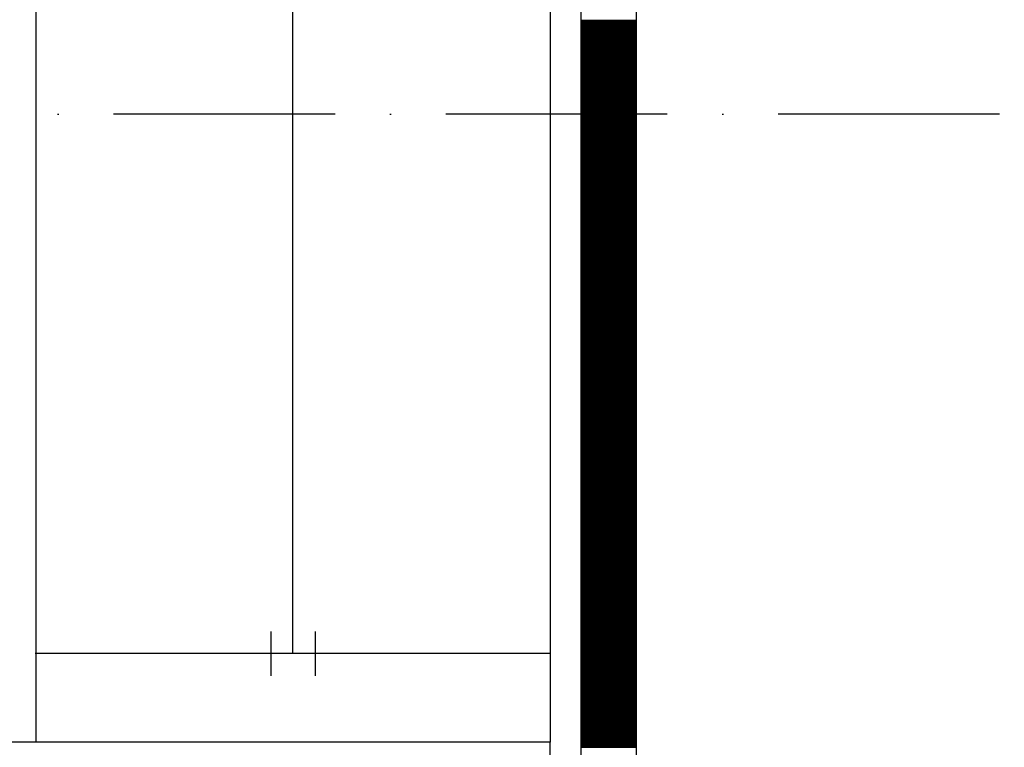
# Model space of a CAD drawing. Extents: x -36528 to 124080, y 290752 to 374852.
# Tile 17 of 66: x 54374 to 57041, y 305958 to 307928. Entities that reach past the tile are written whole.
import ezdxf

# ---------------------------------------------------------------- set-up
doc = ezdxf.new("R2010")
doc.units = 0
doc.header["$LTSCALE"] = 100
doc.linetypes.add('DASHDOT', pattern=[9, 6, -1.5, 0, -1.5])
for name, color, linetype in [('AL$7----_STRAMIEN', 1, 'DASHDOT'), ('AL24----_TRAPPEN', 7, 'CONTINUOUS'), ('AL28----_KONSTRUKTIE', 3, 'CONTINUOUS'), ('AL32----_BINNENKOZ', 7, 'CONTINUOUS'), ('ALXA1---_RASTER50', 12, 'CONTINUOUS'), ('ALXAB---_PREFABBETON', 1, 'CONTINUOUS')]:
    doc.layers.add(name, color=color, linetype=linetype)

msp = doc.modelspace()

# ---------------------------------------------------------------- linework, layer by layer
at = {"layer": 'AL$7----_STRAMIEN', "color": 1}
msp.add_lwpolyline([(62429.048, 307671.726), (14844.348, 307671.726), (-6306.538, 307671.726)], dxfattribs=at)
at = {"layer": 'AL24----_TRAPPEN', "color": 8}
for p, q in [((54418.723, 305971.726), (54418.723, 308611.726)), ((55810.848, 308611.726), (55810.848, 305971.726)), ((55113.411, 306211.726), (55113.411, 308371.726)), ((55810.848, 306211.726), (54415.973, 306211.726)), ((55810.848, 305971.726), (52823.848, 305971.726)), ((55810.848, 305971.726), (54415.973, 305971.726)), ((55810.848, 305971.726), (54418.723, 305971.726)), ((55810.848, 304321.726), (55810.848, 305971.726))]:
    msp.add_line(p, q, dxfattribs=at)
at = {"layer": 'AL28----_KONSTRUKTIE', "color": 8}
for p, q in [((55894.434, 308997.726), (55894.246, 304161.726)), ((56044.434, 304161.726), (56044.434, 308997.726))]:
    msp.add_line(p, q, dxfattribs=at)
at = {"layer": 'AL32----_BINNENKOZ', "color": 8}
for p, q in [((55054.911, 306151.726), (55054.911, 306271.726)), ((55174.911, 306151.726), (55174.911, 306271.726))]:
    msp.add_line(p, q, dxfattribs=at)
at = {"layer": 'ALXA1---_RASTER50', "color": 8}
for p, q in [((55894.392, 307926.882), (56044.434, 307926.882)), ((55894.392, 307924.882), (56044.434, 307924.882)), ((55894.392, 307922.882), (56044.434, 307922.882)), ((55894.392, 307920.882), (56044.434, 307920.882)), ((55894.391, 307910.882), (56044.434, 307910.882)), ((55894.391, 307908.882), (56044.434, 307908.882)), ((55894.391, 307906.882), (56044.434, 307906.882)), ((55894.391, 307904.882), (56044.434, 307904.882)), ((55894.391, 307902.882), (56044.434, 307902.882)), ((55894.391, 307900.882), (56044.434, 307900.882)), ((55894.391, 307898.882), (56044.434, 307898.882)), ((55894.391, 307896.882), (56044.434, 307896.882)), ((55894.391, 307894.882), (56044.434, 307894.882)), ((55894.391, 307892.882), (56044.434, 307892.882)), ((55894.392, 307918.882), (56044.434, 307918.882)), ((55894.392, 307916.882), (56044.434, 307916.882)), ((55894.392, 307914.882), (56044.434, 307914.882)), ((55894.392, 307912.882), (56044.434, 307912.882)), ((55894.39, 307884.882), (56044.434, 307884.882)), ((55894.39, 307882.882), (56044.434, 307882.882)), ((55894.39, 307880.882), (56044.434, 307880.882)), ((55894.39, 307878.882), (56044.434, 307878.882)), ((55894.39, 307876.882), (56044.434, 307876.882)), ((55894.39, 307874.882), (56044.434, 307874.882)), ((55894.39, 307872.882), (56044.434, 307872.882)), ((55894.39, 307870.882), (56044.434, 307870.882)), ((55894.39, 307868.882), (56044.434, 307868.882)), ((55894.39, 307866.882), (56044.434, 307866.882)), ((55894.391, 307890.882), (56044.434, 307890.882)), ((55894.391, 307888.882), (56044.434, 307888.882)), ((55894.391, 307886.882), (56044.434, 307886.882)), ((55894.389, 307858.882), (56044.434, 307858.882)), ((55894.389, 307856.882), (56044.434, 307856.882)), ((55894.389, 307854.882), (56044.434, 307854.882)), ((55894.389, 307852.882), (56044.434, 307852.882)), ((55894.389, 307850.882), (56044.434, 307850.882)), ((55894.389, 307848.882), (56044.434, 307848.882)), ((55894.389, 307846.882), (56044.434, 307846.882)), ((55894.389, 307844.882), (56044.434, 307844.882)), ((55894.389, 307842.882), (56044.434, 307842.882)), ((55894.389, 307840.882), (56044.434, 307840.882)), ((55894.39, 307864.882), (56044.434, 307864.882)), ((55894.39, 307862.882), (56044.434, 307862.882)), ((55894.39, 307860.882), (56044.434, 307860.882)), ((55894.388, 307832.882), (56044.434, 307832.882)), ((55894.388, 307830.882), (56044.434, 307830.882)), ((55894.388, 307828.882), (56044.434, 307828.882)), ((55894.388, 307826.882), (56044.434, 307826.882)), ((55894.388, 307824.882), (56044.434, 307824.882)), ((55894.388, 307822.882), (56044.434, 307822.882)), ((55894.388, 307820.882), (56044.434, 307820.882)), ((55894.388, 307818.882), (56044.434, 307818.882)), ((55894.388, 307816.882), (56044.434, 307816.882)), ((55894.388, 307814.882), (56044.434, 307814.882)), ((55894.388, 307812.882), (56044.434, 307812.882)), ((55894.389, 307838.882), (56044.434, 307838.882)), ((55894.389, 307836.882), (56044.434, 307836.882)), ((55894.389, 307834.882), (56044.434, 307834.882)), ((55894.387, 307806.882), (56044.434, 307806.882)), ((55894.387, 307804.882), (56044.434, 307804.882)), ((55894.387, 307802.882), (56044.434, 307802.882)), ((55894.387, 307800.882), (56044.434, 307800.882)), ((55894.387, 307798.882), (56044.434, 307798.882)), ((55894.387, 307796.882), (56044.434, 307796.882)), ((55894.387, 307794.882), (56044.434, 307794.882)), ((55894.387, 307792.882), (56044.434, 307792.882)), ((55894.387, 307790.882), (56044.434, 307790.882)), ((55894.387, 307788.882), (56044.434, 307788.882)), ((55894.387, 307786.882), (56044.434, 307786.882)), ((55894.388, 307810.882), (56044.434, 307810.882)), ((55894.388, 307808.882), (56044.434, 307808.882)), ((55894.386, 307782.882), (56044.434, 307782.882)), ((55894.386, 307780.882), (56044.434, 307780.882)), ((55894.386, 307778.882), (56044.434, 307778.882)), ((55894.386, 307776.882), (56044.434, 307776.882)), ((55894.386, 307774.882), (56044.434, 307774.882)), ((55894.386, 307772.882), (56044.434, 307772.882)), ((55894.386, 307770.882), (56044.434, 307770.882)), ((55894.386, 307768.882), (56044.434, 307768.882)), ((55894.386, 307766.882), (56044.434, 307766.882)), ((55894.386, 307764.882), (56044.434, 307764.882)), ((55894.386, 307762.882), (56044.434, 307762.882)), ((55894.386, 307760.882), (56044.434, 307760.882)), ((55894.387, 307784.882), (56044.434, 307784.882)), ((55894.385, 307756.882), (56044.434, 307756.882)), ((55894.385, 307754.882), (56044.434, 307754.882)), ((55894.385, 307752.882), (56044.434, 307752.882)), ((55894.385, 307750.882), (56044.434, 307750.882)), ((55894.385, 307748.882), (56044.434, 307748.882)), ((55894.385, 307746.882), (56044.434, 307746.882)), ((55894.385, 307744.882), (56044.434, 307744.882)), ((55894.385, 307742.882), (56044.434, 307742.882)), ((55894.385, 307740.882), (56044.434, 307740.882)), ((55894.385, 307738.882), (56044.434, 307738.882)), ((55894.385, 307736.882), (56044.434, 307736.882)), ((55894.385, 307734.882), (56044.434, 307734.882)), ((55894.385, 307732.882), (56044.434, 307732.882)), ((55894.386, 307758.882), (56044.434, 307758.882)), ((55894.384, 307730.882), (56044.434, 307730.882)), ((55894.384, 307728.882), (56044.434, 307728.882)), ((55894.384, 307726.882), (56044.434, 307726.882)), ((55894.384, 307724.882), (56044.434, 307724.882)), ((55894.384, 307722.882), (56044.434, 307722.882)), ((55894.384, 307720.882), (56044.434, 307720.882)), ((55894.384, 307718.882), (56044.434, 307718.882)), ((55894.384, 307716.882), (56044.434, 307716.882)), ((55894.384, 307714.882), (56044.434, 307714.882)), ((55894.384, 307712.882), (56044.434, 307712.882)), ((55894.384, 307710.882), (56044.434, 307710.882)), ((55894.384, 307708.882), (56044.434, 307708.882)), ((55894.384, 307706.882), (56044.434, 307706.882)), ((55894.383, 307704.882), (56044.434, 307704.882)), ((55894.383, 307702.882), (56044.434, 307702.882)), ((55894.383, 307700.882), (56044.434, 307700.882)), ((55894.383, 307698.882), (56044.434, 307698.882)), ((55894.383, 307696.882), (56044.434, 307696.882)), ((55894.383, 307694.882), (56044.434, 307694.882)), ((55894.383, 307692.882), (56044.434, 307692.882)), ((55894.383, 307690.882), (56044.434, 307690.882)), ((55894.383, 307688.882), (56044.434, 307688.882)), ((55894.383, 307686.882), (56044.434, 307686.882)), ((55894.383, 307684.882), (56044.434, 307684.882)), ((55894.383, 307682.882), (56044.434, 307682.882)), ((55894.383, 307680.882), (56044.434, 307680.882)), ((55894.381, 307652.882), (56044.434, 307652.882)), ((55894.382, 307678.882), (56044.434, 307678.882)), ((55894.382, 307676.882), (56044.434, 307676.882)), ((55894.382, 307674.882), (56044.434, 307674.882)), ((55894.382, 307672.882), (56044.434, 307672.882)), ((55894.382, 307670.882), (56044.434, 307670.882)), ((55894.382, 307668.882), (56044.434, 307668.882)), ((55894.382, 307666.882), (56044.434, 307666.882)), ((55894.382, 307664.882), (56044.434, 307664.882)), ((55894.382, 307662.882), (56044.434, 307662.882)), ((55894.382, 307660.882), (56044.434, 307660.882)), ((55894.382, 307658.882), (56044.434, 307658.882)), ((55894.382, 307656.882), (56044.434, 307656.882)), ((55894.382, 307654.882), (56044.434, 307654.882)), ((55894.38, 307626.882), (56044.434, 307626.882)), ((55894.381, 307650.882), (56044.434, 307650.882)), ((55894.381, 307648.882), (56044.434, 307648.882)), ((55894.381, 307646.882), (56044.434, 307646.882)), ((55894.381, 307644.882), (56044.434, 307644.882)), ((55894.381, 307642.882), (56044.434, 307642.882)), ((55894.381, 307640.882), (56044.434, 307640.882)), ((55894.381, 307638.882), (56044.434, 307638.882)), ((55894.381, 307636.882), (56044.434, 307636.882)), ((55894.381, 307634.882), (56044.434, 307634.882)), ((55894.381, 307632.882), (56044.434, 307632.882)), ((55894.381, 307630.882), (56044.434, 307630.882)), ((55894.381, 307628.882), (56044.434, 307628.882)), ((55894.379, 307600.882), (56044.434, 307600.882)), ((55894.38, 307624.882), (56044.434, 307624.882)), ((55894.38, 307622.882), (56044.434, 307622.882)), ((55894.38, 307620.882), (56044.434, 307620.882)), ((55894.38, 307618.882), (56044.434, 307618.882)), ((55894.38, 307616.882), (56044.434, 307616.882)), ((55894.38, 307614.882), (56044.434, 307614.882)), ((55894.38, 307612.882), (56044.434, 307612.882)), ((55894.38, 307610.882), (56044.434, 307610.882)), ((55894.38, 307608.882), (56044.434, 307608.882)), ((55894.38, 307606.882), (56044.434, 307606.882)), ((55894.38, 307604.882), (56044.434, 307604.882)), ((55894.38, 307602.882), (56044.434, 307602.882)), ((55894.378, 307574.882), (56044.434, 307574.882)), ((55894.378, 307572.882), (56044.434, 307572.882)), ((55894.379, 307598.882), (56044.434, 307598.882)), ((55894.379, 307596.882), (56044.434, 307596.882)), ((55894.379, 307594.882), (56044.434, 307594.882)), ((55894.379, 307592.882), (56044.434, 307592.882)), ((55894.379, 307590.882), (56044.434, 307590.882)), ((55894.379, 307588.882), (56044.434, 307588.882)), ((55894.379, 307586.882), (56044.434, 307586.882)), ((55894.379, 307584.882), (56044.434, 307584.882)), ((55894.379, 307582.882), (56044.434, 307582.882)), ((55894.379, 307580.882), (56044.434, 307580.882)), ((55894.379, 307578.882), (56044.434, 307578.882)), ((55894.379, 307576.882), (56044.434, 307576.882)), ((55894.377, 307548.882), (56044.434, 307548.882)), ((55894.377, 307546.882), (56044.434, 307546.882)), ((55894.378, 307570.882), (56044.434, 307570.882)), ((55894.378, 307568.882), (56044.434, 307568.882)), ((55894.378, 307566.882), (56044.434, 307566.882)), ((55894.378, 307564.882), (56044.434, 307564.882)), ((55894.378, 307562.882), (56044.434, 307562.882)), ((55894.378, 307560.882), (56044.434, 307560.882)), ((55894.378, 307558.882), (56044.434, 307558.882)), ((55894.378, 307556.882), (56044.434, 307556.882)), ((55894.378, 307554.882), (56044.434, 307554.882)), ((55894.378, 307552.882), (56044.434, 307552.882)), ((55894.378, 307550.882), (56044.434, 307550.882)), ((55894.376, 307524.882), (56044.434, 307524.882)), ((55894.376, 307522.882), (56044.434, 307522.882)), ((55894.376, 307520.882), (56044.434, 307520.882)), ((55894.377, 307544.882), (56044.434, 307544.882)), ((55894.377, 307542.882), (56044.434, 307542.882)), ((55894.377, 307540.882), (56044.434, 307540.882)), ((55894.377, 307538.882), (56044.434, 307538.882)), ((55894.377, 307536.882), (56044.434, 307536.882)), ((55894.377, 307534.882), (56044.434, 307534.882)), ((55894.377, 307532.882), (56044.434, 307532.882)), ((55894.377, 307530.882), (56044.434, 307530.882)), ((55894.377, 307528.882), (56044.434, 307528.882)), ((55894.377, 307526.882), (56044.434, 307526.882)), ((55894.375, 307498.882), (56044.434, 307498.882)), ((55894.375, 307496.882), (56044.434, 307496.882)), ((55894.375, 307494.882), (56044.434, 307494.882)), ((55894.375, 307492.882), (56044.434, 307492.882)), ((55894.376, 307518.882), (56044.434, 307518.882)), ((55894.376, 307516.882), (56044.434, 307516.882)), ((55894.376, 307514.882), (56044.434, 307514.882)), ((55894.376, 307512.882), (56044.434, 307512.882)), ((55894.376, 307510.882), (56044.434, 307510.882)), ((55894.376, 307508.882), (56044.434, 307508.882)), ((55894.376, 307506.882), (56044.434, 307506.882)), ((55894.376, 307504.882), (56044.434, 307504.882)), ((55894.376, 307502.882), (56044.434, 307502.882)), ((55894.376, 307500.882), (56044.434, 307500.882)), ((55894.374, 307472.882), (56044.434, 307472.882)), ((55894.374, 307470.882), (56044.434, 307470.882)), ((55894.374, 307468.882), (56044.434, 307468.882)), ((55894.374, 307466.882), (56044.434, 307466.882)), ((55894.375, 307490.882), (56044.434, 307490.882)), ((55894.375, 307488.882), (56044.434, 307488.882)), ((55894.375, 307486.882), (56044.434, 307486.882)), ((55894.375, 307484.882), (56044.434, 307484.882)), ((55894.375, 307482.882), (56044.434, 307482.882)), ((55894.375, 307480.882), (56044.434, 307480.882)), ((55894.375, 307478.882), (56044.434, 307478.882)), ((55894.375, 307476.882), (56044.434, 307476.882)), ((55894.375, 307474.882), (56044.434, 307474.882)), ((55894.373, 307446.882), (56044.434, 307446.882)), ((55894.373, 307444.882), (56044.434, 307444.882)), ((55894.373, 307442.882), (56044.434, 307442.882)), ((55894.373, 307440.882), (56044.434, 307440.882)), ((55894.374, 307464.882), (56044.434, 307464.882)), ((55894.374, 307462.882), (56044.434, 307462.882)), ((55894.374, 307460.882), (56044.434, 307460.882)), ((55894.374, 307458.882), (56044.434, 307458.882)), ((55894.374, 307456.882), (56044.434, 307456.882)), ((55894.374, 307454.882), (56044.434, 307454.882)), ((55894.374, 307452.882), (56044.434, 307452.882)), ((55894.374, 307450.882), (56044.434, 307450.882)), ((55894.374, 307448.882), (56044.434, 307448.882)), ((55894.372, 307420.882), (56044.434, 307420.882)), ((55894.372, 307418.882), (56044.434, 307418.882)), ((55894.372, 307416.882), (56044.434, 307416.882)), ((55894.372, 307414.882), (56044.434, 307414.882)), ((55894.372, 307412.882), (56044.434, 307412.882)), ((55894.373, 307438.882), (56044.434, 307438.882)), ((55894.373, 307436.882), (56044.434, 307436.882)), ((55894.373, 307434.882), (56044.434, 307434.882)), ((55894.373, 307432.882), (56044.434, 307432.882)), ((55894.373, 307430.882), (56044.434, 307430.882)), ((55894.373, 307428.882), (56044.434, 307428.882)), ((55894.373, 307426.882), (56044.434, 307426.882)), ((55894.373, 307424.882), (56044.434, 307424.882)), ((55894.373, 307422.882), (56044.434, 307422.882)), ((55894.371, 307394.882), (56044.434, 307394.882)), ((55894.371, 307392.882), (56044.434, 307392.882)), ((55894.371, 307390.882), (56044.434, 307390.882)), ((55894.371, 307388.882), (56044.434, 307388.882)), ((55894.371, 307386.882), (56044.434, 307386.882)), ((55894.372, 307410.882), (56044.434, 307410.882)), ((55894.372, 307408.882), (56044.434, 307408.882)), ((55894.372, 307406.882), (56044.434, 307406.882)), ((55894.372, 307404.882), (56044.434, 307404.882)), ((55894.372, 307402.882), (56044.434, 307402.882)), ((55894.372, 307400.882), (56044.434, 307400.882)), ((55894.372, 307398.882), (56044.434, 307398.882)), ((55894.372, 307396.882), (56044.434, 307396.882)), ((55894.37, 307368.882), (56044.434, 307368.882)), ((55894.37, 307366.882), (56044.434, 307366.882)), ((55894.37, 307364.882), (56044.434, 307364.882)), ((55894.37, 307362.882), (56044.434, 307362.882)), ((55894.37, 307360.882), (56044.434, 307360.882)), ((55894.371, 307384.882), (56044.434, 307384.882)), ((55894.371, 307382.882), (56044.434, 307382.882)), ((55894.371, 307380.882), (56044.434, 307380.882)), ((55894.371, 307378.882), (56044.434, 307378.882)), ((55894.371, 307376.882), (56044.434, 307376.882)), ((55894.371, 307374.882), (56044.434, 307374.882)), ((55894.371, 307372.882), (56044.434, 307372.882)), ((55894.371, 307370.882), (56044.434, 307370.882)), ((55894.369, 307342.882), (56044.434, 307342.882)), ((55894.369, 307340.882), (56044.434, 307340.882)), ((55894.369, 307338.882), (56044.434, 307338.882)), ((55894.369, 307336.882), (56044.434, 307336.882)), ((55894.369, 307334.882), (56044.434, 307334.882)), ((55894.369, 307332.882), (56044.434, 307332.882)), ((55894.37, 307358.882), (56044.434, 307358.882)), ((55894.37, 307356.882), (56044.434, 307356.882)), ((55894.37, 307354.882), (56044.434, 307354.882)), ((55894.37, 307352.882), (56044.434, 307352.882)), ((55894.37, 307350.882), (56044.434, 307350.882)), ((55894.37, 307348.882), (56044.434, 307348.882)), ((55894.37, 307346.882), (56044.434, 307346.882)), ((55894.37, 307344.882), (56044.434, 307344.882)), ((55894.368, 307316.882), (56044.434, 307316.882)), ((55894.368, 307314.882), (56044.434, 307314.882)), ((55894.368, 307312.882), (56044.434, 307312.882)), ((55894.368, 307310.882), (56044.434, 307310.882)), ((55894.368, 307308.882), (56044.434, 307308.882)), ((55894.368, 307306.882), (56044.434, 307306.882)), ((55894.369, 307330.882), (56044.434, 307330.882)), ((55894.369, 307328.882), (56044.434, 307328.882)), ((55894.369, 307326.882), (56044.434, 307326.882)), ((55894.369, 307324.882), (56044.434, 307324.882)), ((55894.369, 307322.882), (56044.434, 307322.882)), ((55894.369, 307320.882), (56044.434, 307320.882)), ((55894.369, 307318.882), (56044.434, 307318.882)), ((55894.367, 307292.882), (56044.434, 307292.882)), ((55894.367, 307290.882), (56044.434, 307290.882)), ((55894.367, 307288.882), (56044.434, 307288.882)), ((55894.367, 307286.882), (56044.434, 307286.882)), ((55894.367, 307284.882), (56044.434, 307284.882)), ((55894.367, 307282.882), (56044.434, 307282.882)), ((55894.367, 307280.882), (56044.434, 307280.882)), ((55894.368, 307304.882), (56044.434, 307304.882)), ((55894.368, 307302.882), (56044.434, 307302.882)), ((55894.368, 307300.882), (56044.434, 307300.882)), ((55894.368, 307298.882), (56044.434, 307298.882)), ((55894.368, 307296.882), (56044.434, 307296.882)), ((55894.368, 307294.882), (56044.434, 307294.882)), ((55894.366, 307266.882), (56044.434, 307266.882)), ((55894.366, 307264.882), (56044.434, 307264.882)), ((55894.366, 307262.882), (56044.434, 307262.882)), ((55894.366, 307260.882), (56044.434, 307260.882)), ((55894.366, 307258.882), (56044.434, 307258.882)), ((55894.366, 307256.882), (56044.434, 307256.882)), ((55894.366, 307254.882), (56044.434, 307254.882)), ((55894.366, 307252.882), (56044.434, 307252.882)), ((55894.367, 307278.882), (56044.434, 307278.882)), ((55894.367, 307276.882), (56044.434, 307276.882)), ((55894.367, 307274.882), (56044.434, 307274.882)), ((55894.367, 307272.882), (56044.434, 307272.882)), ((55894.367, 307270.882), (56044.434, 307270.882)), ((55894.367, 307268.882), (56044.434, 307268.882)), ((55894.365, 307240.882), (56044.434, 307240.882)), ((55894.365, 307238.882), (56044.434, 307238.882)), ((55894.365, 307236.882), (56044.434, 307236.882)), ((55894.365, 307234.882), (56044.434, 307234.882)), ((55894.365, 307232.882), (56044.434, 307232.882)), ((55894.365, 307230.882), (56044.434, 307230.882)), ((55894.365, 307228.882), (56044.434, 307228.882)), ((55894.365, 307226.882), (56044.434, 307226.882)), ((55894.366, 307250.882), (56044.434, 307250.882)), ((55894.366, 307248.882), (56044.434, 307248.882)), ((55894.366, 307246.882), (56044.434, 307246.882)), ((55894.366, 307244.882), (56044.434, 307244.882)), ((55894.366, 307242.882), (56044.434, 307242.882)), ((55894.364, 307214.882), (56044.434, 307214.882)), ((55894.364, 307212.882), (56044.434, 307212.882)), ((55894.364, 307210.882), (56044.434, 307210.882)), ((55894.364, 307208.882), (56044.434, 307208.882)), ((55894.364, 307206.882), (56044.434, 307206.882)), ((55894.364, 307204.882), (56044.434, 307204.882)), ((55894.364, 307202.882), (56044.434, 307202.882)), ((55894.364, 307200.882), (56044.434, 307200.882)), ((55894.365, 307224.882), (56044.434, 307224.882)), ((55894.365, 307222.882), (56044.434, 307222.882)), ((55894.365, 307220.882), (56044.434, 307220.882)), ((55894.365, 307218.882), (56044.434, 307218.882)), ((55894.365, 307216.882), (56044.434, 307216.882)), ((55894.363, 307188.882), (56044.434, 307188.882)), ((55894.363, 307186.882), (56044.434, 307186.882)), ((55894.363, 307184.882), (56044.434, 307184.882)), ((55894.363, 307182.882), (56044.434, 307182.882)), ((55894.363, 307180.882), (56044.434, 307180.882)), ((55894.363, 307178.882), (56044.434, 307178.882)), ((55894.363, 307176.882), (56044.434, 307176.882)), ((55894.363, 307174.882), (56044.434, 307174.882)), ((55894.363, 307172.882), (56044.434, 307172.882)), ((55894.364, 307198.882), (56044.434, 307198.882)), ((55894.364, 307196.882), (56044.434, 307196.882)), ((55894.364, 307194.882), (56044.434, 307194.882)), ((55894.364, 307192.882), (56044.434, 307192.882)), ((55894.364, 307190.882), (56044.434, 307190.882)), ((55894.362, 307162.882), (56044.434, 307162.882)), ((55894.362, 307160.882), (56044.434, 307160.882)), ((55894.362, 307158.882), (56044.434, 307158.882)), ((55894.362, 307156.882), (56044.434, 307156.882)), ((55894.362, 307154.882), (56044.434, 307154.882)), ((55894.362, 307152.882), (56044.434, 307152.882)), ((55894.362, 307150.882), (56044.434, 307150.882)), ((55894.362, 307148.882), (56044.434, 307148.882)), ((55894.362, 307146.882), (56044.434, 307146.882)), ((55894.363, 307170.882), (56044.434, 307170.882)), ((55894.363, 307168.882), (56044.434, 307168.882)), ((55894.363, 307166.882), (56044.434, 307166.882)), ((55894.363, 307164.882), (56044.434, 307164.882)), ((55894.361, 307136.882), (56044.434, 307136.882)), ((55894.361, 307134.882), (56044.434, 307134.882)), ((55894.361, 307132.882), (56044.434, 307132.882)), ((55894.361, 307130.882), (56044.434, 307130.882)), ((55894.361, 307128.882), (56044.434, 307128.882)), ((55894.361, 307126.882), (56044.434, 307126.882)), ((55894.361, 307124.882), (56044.434, 307124.882)), ((55894.361, 307122.882), (56044.434, 307122.882)), ((55894.361, 307120.882), (56044.434, 307120.882)), ((55894.362, 307144.882), (56044.434, 307144.882)), ((55894.362, 307142.882), (56044.434, 307142.882)), ((55894.362, 307140.882), (56044.434, 307140.882)), ((55894.362, 307138.882), (56044.434, 307138.882)), ((55894.36, 307110.882), (56044.434, 307110.882)), ((55894.36, 307108.882), (56044.434, 307108.882)), ((55894.36, 307106.882), (56044.434, 307106.882)), ((55894.36, 307104.882), (56044.434, 307104.882)), ((55894.36, 307102.882), (56044.434, 307102.882)), ((55894.36, 307100.882), (56044.434, 307100.882)), ((55894.36, 307098.882), (56044.434, 307098.882)), ((55894.36, 307096.882), (56044.434, 307096.882)), ((55894.36, 307094.882), (56044.434, 307094.882)), ((55894.36, 307092.882), (56044.434, 307092.882)), ((55894.361, 307118.882), (56044.434, 307118.882)), ((55894.361, 307116.882), (56044.434, 307116.882)), ((55894.361, 307114.882), (56044.434, 307114.882)), ((55894.361, 307112.882), (56044.434, 307112.882)), ((55894.359, 307084.882), (56044.434, 307084.882)), ((55894.359, 307082.882), (56044.434, 307082.882)), ((55894.359, 307080.882), (56044.434, 307080.882)), ((55894.359, 307078.882), (56044.434, 307078.882)), ((55894.359, 307076.882), (56044.434, 307076.882)), ((55894.359, 307074.882), (56044.434, 307074.882)), ((55894.359, 307072.882), (56044.434, 307072.882)), ((55894.359, 307070.882), (56044.434, 307070.882)), ((55894.359, 307068.882), (56044.434, 307068.882)), ((55894.359, 307066.882), (56044.434, 307066.882)), ((55894.36, 307090.882), (56044.434, 307090.882)), ((55894.36, 307088.882), (56044.434, 307088.882)), ((55894.36, 307086.882), (56044.434, 307086.882)), ((55894.358, 307060.882), (56044.434, 307060.882)), ((55894.358, 307058.882), (56044.434, 307058.882)), ((55894.358, 307056.882), (56044.434, 307056.882)), ((55894.358, 307054.882), (56044.434, 307054.882)), ((55894.358, 307052.882), (56044.434, 307052.882)), ((55894.358, 307050.882), (56044.434, 307050.882)), ((55894.358, 307048.882), (56044.434, 307048.882)), ((55894.358, 307046.882), (56044.434, 307046.882)), ((55894.358, 307044.882), (56044.434, 307044.882)), ((55894.358, 307042.882), (56044.434, 307042.882)), ((55894.358, 307040.882), (56044.434, 307040.882)), ((55894.359, 307064.882), (56044.434, 307064.882)), ((55894.359, 307062.882), (56044.434, 307062.882)), ((55894.357, 307034.882), (56044.434, 307034.882)), ((55894.357, 307032.882), (56044.434, 307032.882)), ((55894.357, 307030.882), (56044.434, 307030.882)), ((55894.357, 307028.882), (56044.434, 307028.882)), ((55894.357, 307026.882), (56044.434, 307026.882)), ((55894.357, 307024.882), (56044.434, 307024.882)), ((55894.357, 307022.882), (56044.434, 307022.882)), ((55894.357, 307020.882), (56044.434, 307020.882)), ((55894.357, 307018.882), (56044.434, 307018.882)), ((55894.357, 307016.882), (56044.434, 307016.882)), ((55894.357, 307014.882), (56044.434, 307014.882)), ((55894.357, 307012.882), (56044.434, 307012.882)), ((55894.358, 307038.882), (56044.434, 307038.882)), ((55894.358, 307036.882), (56044.434, 307036.882)), ((55894.356, 307008.882), (56044.434, 307008.882)), ((55894.356, 307006.882), (56044.434, 307006.882)), ((55894.356, 307004.882), (56044.434, 307004.882)), ((55894.356, 307002.882), (56044.434, 307002.882)), ((55894.356, 307000.882), (56044.434, 307000.882)), ((55894.356, 306998.882), (56044.434, 306998.882)), ((55894.356, 306996.882), (56044.434, 306996.882)), ((55894.356, 306994.882), (56044.434, 306994.882)), ((55894.356, 306992.882), (56044.434, 306992.882)), ((55894.356, 306990.882), (56044.434, 306990.882)), ((55894.356, 306988.882), (56044.434, 306988.882)), ((55894.356, 306986.882), (56044.434, 306986.882)), ((55894.357, 307010.882), (56044.434, 307010.882)), ((55894.355, 306982.882), (56044.434, 306982.882)), ((55894.355, 306980.882), (56044.434, 306980.882)), ((55894.355, 306978.882), (56044.434, 306978.882)), ((55894.355, 306976.882), (56044.434, 306976.882)), ((55894.355, 306974.882), (56044.434, 306974.882)), ((55894.355, 306972.882), (56044.434, 306972.882)), ((55894.355, 306970.882), (56044.434, 306970.882)), ((55894.355, 306968.882), (56044.434, 306968.882)), ((55894.355, 306966.882), (56044.434, 306966.882)), ((55894.355, 306964.882), (56044.434, 306964.882)), ((55894.355, 306962.882), (56044.434, 306962.882)), ((55894.355, 306960.882), (56044.434, 306960.882)), ((55894.356, 306984.882), (56044.434, 306984.882)), ((55894.354, 306956.882), (56044.434, 306956.882)), ((55894.354, 306954.882), (56044.434, 306954.882)), ((55894.354, 306952.882), (56044.434, 306952.882)), ((55894.354, 306950.882), (56044.434, 306950.882)), ((55894.354, 306948.882), (56044.434, 306948.882)), ((55894.354, 306946.882), (56044.434, 306946.882)), ((55894.354, 306944.882), (56044.434, 306944.882)), ((55894.354, 306942.882), (56044.434, 306942.882)), ((55894.354, 306940.882), (56044.434, 306940.882)), ((55894.354, 306938.882), (56044.434, 306938.882)), ((55894.354, 306936.882), (56044.434, 306936.882)), ((55894.354, 306934.882), (56044.434, 306934.882)), ((55894.354, 306932.882), (56044.434, 306932.882)), ((55894.355, 306958.882), (56044.434, 306958.882)), ((55894.353, 306930.882), (56044.434, 306930.882)), ((55894.353, 306928.882), (56044.434, 306928.882)), ((55894.353, 306926.882), (56044.434, 306926.882)), ((55894.353, 306924.882), (56044.434, 306924.882)), ((55894.353, 306922.882), (56044.434, 306922.882)), ((55894.353, 306920.882), (56044.434, 306920.882)), ((55894.353, 306918.882), (56044.434, 306918.882)), ((55894.353, 306916.882), (56044.434, 306916.882)), ((55894.353, 306914.882), (56044.434, 306914.882)), ((55894.353, 306912.882), (56044.434, 306912.882)), ((55894.353, 306910.882), (56044.434, 306910.882)), ((55894.353, 306908.882), (56044.434, 306908.882)), ((55894.353, 306906.882), (56044.434, 306906.882)), ((55894.352, 306904.882), (56044.434, 306904.882)), ((55894.352, 306902.882), (56044.434, 306902.882)), ((55894.352, 306900.882), (56044.434, 306900.882)), ((55894.352, 306898.882), (56044.434, 306898.882)), ((55894.352, 306896.882), (56044.434, 306896.882)), ((55894.352, 306894.882), (56044.434, 306894.882)), ((55894.352, 306892.882), (56044.434, 306892.882)), ((55894.352, 306890.882), (56044.434, 306890.882)), ((55894.352, 306888.882), (56044.434, 306888.882)), ((55894.352, 306886.882), (56044.434, 306886.882)), ((55894.352, 306884.882), (56044.434, 306884.882)), ((55894.352, 306882.882), (56044.434, 306882.882)), ((55894.352, 306880.882), (56044.434, 306880.882)), ((55894.35, 306852.882), (56044.434, 306852.882)), ((55894.351, 306878.882), (56044.434, 306878.882)), ((55894.351, 306876.882), (56044.434, 306876.882)), ((55894.351, 306874.882), (56044.434, 306874.882)), ((55894.351, 306872.882), (56044.434, 306872.882)), ((55894.351, 306870.882), (56044.434, 306870.882)), ((55894.351, 306868.882), (56044.434, 306868.882)), ((55894.351, 306866.882), (56044.434, 306866.882)), ((55894.351, 306864.882), (56044.434, 306864.882)), ((55894.351, 306862.882), (56044.434, 306862.882)), ((55894.351, 306860.882), (56044.434, 306860.882)), ((55894.351, 306858.882), (56044.434, 306858.882)), ((55894.351, 306856.882), (56044.434, 306856.882)), ((55894.351, 306854.882), (56044.434, 306854.882)), ((55894.349, 306828.882), (56044.434, 306828.882)), ((55894.349, 306826.882), (56044.434, 306826.882)), ((55894.35, 306850.882), (56044.434, 306850.882)), ((55894.35, 306848.882), (56044.434, 306848.882)), ((55894.35, 306846.882), (56044.434, 306846.882)), ((55894.35, 306844.882), (56044.434, 306844.882)), ((55894.35, 306842.882), (56044.434, 306842.882)), ((55894.35, 306840.882), (56044.434, 306840.882)), ((55894.35, 306838.882), (56044.434, 306838.882)), ((55894.35, 306836.882), (56044.434, 306836.882)), ((55894.35, 306834.882), (56044.434, 306834.882)), ((55894.35, 306832.882), (56044.434, 306832.882)), ((55894.35, 306830.882), (56044.434, 306830.882)), ((55894.348, 306802.882), (56044.434, 306802.882)), ((55894.348, 306800.882), (56044.434, 306800.882)), ((55894.349, 306824.882), (56044.434, 306824.882)), ((55894.349, 306822.882), (56044.434, 306822.882)), ((55894.349, 306820.882), (56044.434, 306820.882)), ((55894.349, 306818.882), (56044.434, 306818.882)), ((55894.349, 306816.882), (56044.434, 306816.882)), ((55894.349, 306814.882), (56044.434, 306814.882)), ((55894.349, 306812.882), (56044.434, 306812.882)), ((55894.349, 306810.882), (56044.434, 306810.882)), ((55894.349, 306808.882), (56044.434, 306808.882)), ((55894.349, 306806.882), (56044.434, 306806.882)), ((55894.349, 306804.882), (56044.434, 306804.882)), ((55894.347, 306776.882), (56044.434, 306776.882)), ((55894.347, 306774.882), (56044.434, 306774.882)), ((55894.347, 306772.882), (56044.434, 306772.882)), ((55894.348, 306798.882), (56044.434, 306798.882)), ((55894.348, 306796.882), (56044.434, 306796.882)), ((55894.348, 306794.882), (56044.434, 306794.882)), ((55894.348, 306792.882), (56044.434, 306792.882)), ((55894.348, 306790.882), (56044.434, 306790.882)), ((55894.348, 306788.882), (56044.434, 306788.882)), ((55894.348, 306786.882), (56044.434, 306786.882)), ((55894.348, 306784.882), (56044.434, 306784.882)), ((55894.348, 306782.882), (56044.434, 306782.882)), ((55894.348, 306780.882), (56044.434, 306780.882)), ((55894.348, 306778.882), (56044.434, 306778.882)), ((55894.346, 306750.882), (56044.434, 306750.882)), ((55894.346, 306748.882), (56044.434, 306748.882)), ((55894.346, 306746.882), (56044.434, 306746.882)), ((55894.347, 306770.882), (56044.434, 306770.882)), ((55894.347, 306768.882), (56044.434, 306768.882)), ((55894.347, 306766.882), (56044.434, 306766.882)), ((55894.347, 306764.882), (56044.434, 306764.882)), ((55894.347, 306762.882), (56044.434, 306762.882)), ((55894.347, 306760.882), (56044.434, 306760.882)), ((55894.347, 306758.882), (56044.434, 306758.882)), ((55894.347, 306756.882), (56044.434, 306756.882)), ((55894.347, 306754.882), (56044.434, 306754.882)), ((55894.347, 306752.882), (56044.434, 306752.882)), ((55894.345, 306724.882), (56044.434, 306724.882)), ((55894.345, 306722.882), (56044.434, 306722.882)), ((55894.345, 306720.882), (56044.434, 306720.882)), ((55894.346, 306744.882), (56044.434, 306744.882)), ((55894.346, 306742.882), (56044.434, 306742.882)), ((55894.346, 306740.882), (56044.434, 306740.882)), ((55894.346, 306738.882), (56044.434, 306738.882)), ((55894.346, 306736.882), (56044.434, 306736.882)), ((55894.346, 306734.882), (56044.434, 306734.882)), ((55894.346, 306732.882), (56044.434, 306732.882)), ((55894.346, 306730.882), (56044.434, 306730.882)), ((55894.346, 306728.882), (56044.434, 306728.882)), ((55894.346, 306726.882), (56044.434, 306726.882)), ((55894.344, 306698.882), (56044.434, 306698.882)), ((55894.344, 306696.882), (56044.434, 306696.882)), ((55894.344, 306694.882), (56044.434, 306694.882)), ((55894.344, 306692.882), (56044.434, 306692.882)), ((55894.345, 306718.882), (56044.434, 306718.882)), ((55894.345, 306716.882), (56044.434, 306716.882)), ((55894.345, 306714.882), (56044.434, 306714.882)), ((55894.345, 306712.882), (56044.434, 306712.882)), ((55894.345, 306710.882), (56044.434, 306710.882)), ((55894.345, 306708.882), (56044.434, 306708.882)), ((55894.345, 306706.882), (56044.434, 306706.882)), ((55894.345, 306704.882), (56044.434, 306704.882)), ((55894.345, 306702.882), (56044.434, 306702.882)), ((55894.345, 306700.882), (56044.434, 306700.882)), ((55894.343, 306672.882), (56044.434, 306672.882)), ((55894.343, 306670.882), (56044.434, 306670.882)), ((55894.343, 306668.882), (56044.434, 306668.882)), ((55894.343, 306666.882), (56044.434, 306666.882)), ((55894.344, 306690.882), (56044.434, 306690.882)), ((55894.344, 306688.882), (56044.434, 306688.882)), ((55894.344, 306686.882), (56044.434, 306686.882)), ((55894.344, 306684.882), (56044.434, 306684.882)), ((55894.344, 306682.882), (56044.434, 306682.882)), ((55894.344, 306680.882), (56044.434, 306680.882)), ((55894.344, 306678.882), (56044.434, 306678.882)), ((55894.344, 306676.882), (56044.434, 306676.882)), ((55894.344, 306674.882), (56044.434, 306674.882)), ((55894.342, 306646.882), (56044.434, 306646.882)), ((55894.342, 306644.882), (56044.434, 306644.882)), ((55894.342, 306642.882), (56044.434, 306642.882)), ((55894.342, 306640.882), (56044.434, 306640.882)), ((55894.343, 306664.882), (56044.434, 306664.882)), ((55894.343, 306662.882), (56044.434, 306662.882)), ((55894.343, 306660.882), (56044.434, 306660.882)), ((55894.343, 306658.882), (56044.434, 306658.882)), ((55894.343, 306656.882), (56044.434, 306656.882)), ((55894.343, 306654.882), (56044.434, 306654.882)), ((55894.343, 306652.882), (56044.434, 306652.882)), ((55894.343, 306650.882), (56044.434, 306650.882)), ((55894.343, 306648.882), (56044.434, 306648.882)), ((55894.341, 306620.882), (56044.434, 306620.882)), ((55894.341, 306618.882), (56044.434, 306618.882)), ((55894.341, 306616.882), (56044.434, 306616.882)), ((55894.341, 306614.882), (56044.434, 306614.882)), ((55894.341, 306612.882), (56044.434, 306612.882)), ((55894.342, 306638.882), (56044.434, 306638.882)), ((55894.342, 306636.882), (56044.434, 306636.882)), ((55894.342, 306634.882), (56044.434, 306634.882)), ((55894.342, 306632.882), (56044.434, 306632.882)), ((55894.342, 306630.882), (56044.434, 306630.882)), ((55894.342, 306628.882), (56044.434, 306628.882)), ((55894.342, 306626.882), (56044.434, 306626.882)), ((55894.342, 306624.882), (56044.434, 306624.882)), ((55894.342, 306622.882), (56044.434, 306622.882)), ((55894.34, 306594.882), (56044.434, 306594.882)), ((55894.34, 306592.882), (56044.434, 306592.882)), ((55894.34, 306590.882), (56044.434, 306590.882)), ((55894.34, 306588.882), (56044.434, 306588.882)), ((55894.34, 306586.882), (56044.434, 306586.882)), ((55894.341, 306610.882), (56044.434, 306610.882)), ((55894.341, 306608.882), (56044.434, 306608.882)), ((55894.341, 306606.882), (56044.434, 306606.882)), ((55894.341, 306604.882), (56044.434, 306604.882)), ((55894.341, 306602.882), (56044.434, 306602.882)), ((55894.341, 306600.882), (56044.434, 306600.882)), ((55894.341, 306598.882), (56044.434, 306598.882)), ((55894.341, 306596.882), (56044.434, 306596.882)), ((55894.339, 306570.882), (56044.434, 306570.882)), ((55894.339, 306568.882), (56044.434, 306568.882)), ((55894.339, 306566.882), (56044.434, 306566.882)), ((55894.339, 306564.882), (56044.434, 306564.882)), ((55894.339, 306562.882), (56044.434, 306562.882)), ((55894.339, 306560.882), (56044.434, 306560.882)), ((55894.339, 306558.882), (56044.434, 306558.882)), ((55894.34, 306584.882), (56044.434, 306584.882)), ((55894.34, 306582.882), (56044.434, 306582.882)), ((55894.34, 306580.882), (56044.434, 306580.882)), ((55894.34, 306578.882), (56044.434, 306578.882)), ((55894.34, 306576.882), (56044.434, 306576.882)), ((55894.34, 306574.882), (56044.434, 306574.882)), ((55894.34, 306572.882), (56044.434, 306572.882)), ((55894.338, 306544.882), (56044.434, 306544.882)), ((55894.338, 306542.882), (56044.434, 306542.882)), ((55894.338, 306540.882), (56044.434, 306540.882)), ((55894.338, 306538.882), (56044.434, 306538.882)), ((55894.338, 306536.882), (56044.434, 306536.882)), ((55894.338, 306534.882), (56044.434, 306534.882)), ((55894.338, 306532.882), (56044.434, 306532.882)), ((55894.339, 306556.882), (56044.434, 306556.882)), ((55894.339, 306554.882), (56044.434, 306554.882)), ((55894.339, 306552.882), (56044.434, 306552.882)), ((55894.339, 306550.882), (56044.434, 306550.882)), ((55894.339, 306548.882), (56044.434, 306548.882)), ((55894.339, 306546.882), (56044.434, 306546.882)), ((55894.337, 306518.882), (56044.434, 306518.882)), ((55894.337, 306516.882), (56044.434, 306516.882)), ((55894.337, 306514.882), (56044.434, 306514.882)), ((55894.337, 306512.882), (56044.434, 306512.882)), ((55894.337, 306510.882), (56044.434, 306510.882)), ((55894.337, 306508.882), (56044.434, 306508.882)), ((55894.337, 306506.882), (56044.434, 306506.882)), ((55894.338, 306530.882), (56044.434, 306530.882)), ((55894.338, 306528.882), (56044.434, 306528.882)), ((55894.338, 306526.882), (56044.434, 306526.882)), ((55894.338, 306524.882), (56044.434, 306524.882)), ((55894.338, 306522.882), (56044.434, 306522.882)), ((55894.338, 306520.882), (56044.434, 306520.882)), ((55894.336, 306492.882), (56044.434, 306492.882)), ((55894.336, 306490.882), (56044.434, 306490.882)), ((55894.336, 306488.882), (56044.434, 306488.882)), ((55894.336, 306486.882), (56044.434, 306486.882)), ((55894.336, 306484.882), (56044.434, 306484.882)), ((55894.336, 306482.882), (56044.434, 306482.882)), ((55894.336, 306480.882), (56044.434, 306480.882)), ((55894.336, 306478.882), (56044.434, 306478.882)), ((55894.337, 306504.882), (56044.434, 306504.882)), ((55894.337, 306502.882), (56044.434, 306502.882)), ((55894.337, 306500.882), (56044.434, 306500.882)), ((55894.337, 306498.882), (56044.434, 306498.882)), ((55894.337, 306496.882), (56044.434, 306496.882)), ((55894.337, 306494.882), (56044.434, 306494.882)), ((55894.335, 306466.882), (56044.434, 306466.882)), ((55894.335, 306464.882), (56044.434, 306464.882)), ((55894.335, 306462.882), (56044.434, 306462.882)), ((55894.335, 306460.882), (56044.434, 306460.882)), ((55894.335, 306458.882), (56044.434, 306458.882)), ((55894.335, 306456.882), (56044.434, 306456.882)), ((55894.335, 306454.882), (56044.434, 306454.882)), ((55894.335, 306452.882), (56044.434, 306452.882)), ((55894.336, 306476.882), (56044.434, 306476.882)), ((55894.336, 306474.882), (56044.434, 306474.882)), ((55894.336, 306472.882), (56044.434, 306472.882)), ((55894.336, 306470.882), (56044.434, 306470.882)), ((55894.336, 306468.882), (56044.434, 306468.882)), ((55894.334, 306440.882), (56044.434, 306440.882)), ((55894.334, 306438.882), (56044.434, 306438.882)), ((55894.334, 306436.882), (56044.434, 306436.882)), ((55894.334, 306434.882), (56044.434, 306434.882)), ((55894.334, 306432.882), (56044.434, 306432.882)), ((55894.334, 306430.882), (56044.434, 306430.882)), ((55894.334, 306428.882), (56044.434, 306428.882)), ((55894.334, 306426.882), (56044.434, 306426.882)), ((55894.335, 306450.882), (56044.434, 306450.882)), ((55894.335, 306448.882), (56044.434, 306448.882)), ((55894.335, 306446.882), (56044.434, 306446.882)), ((55894.335, 306444.882), (56044.434, 306444.882)), ((55894.335, 306442.882), (56044.434, 306442.882)), ((55894.333, 306414.882), (56044.434, 306414.882)), ((55894.333, 306412.882), (56044.434, 306412.882)), ((55894.333, 306410.882), (56044.434, 306410.882)), ((55894.333, 306408.882), (56044.434, 306408.882)), ((55894.333, 306406.882), (56044.434, 306406.882)), ((55894.333, 306404.882), (56044.434, 306404.882)), ((55894.333, 306402.882), (56044.434, 306402.882)), ((55894.333, 306400.882), (56044.434, 306400.882)), ((55894.333, 306398.882), (56044.434, 306398.882)), ((55894.334, 306424.882), (56044.434, 306424.882)), ((55894.334, 306422.882), (56044.434, 306422.882)), ((55894.334, 306420.882), (56044.434, 306420.882)), ((55894.334, 306418.882), (56044.434, 306418.882)), ((55894.334, 306416.882), (56044.434, 306416.882)), ((55894.332, 306388.882), (56044.434, 306388.882)), ((55894.332, 306386.882), (56044.434, 306386.882)), ((55894.332, 306384.882), (56044.434, 306384.882)), ((55894.332, 306382.882), (56044.434, 306382.882)), ((55894.332, 306380.882), (56044.434, 306380.882)), ((55894.332, 306378.882), (56044.434, 306378.882)), ((55894.332, 306376.882), (56044.434, 306376.882)), ((55894.332, 306374.882), (56044.434, 306374.882)), ((55894.332, 306372.882), (56044.434, 306372.882)), ((55894.333, 306396.882), (56044.434, 306396.882)), ((55894.333, 306394.882), (56044.434, 306394.882)), ((55894.333, 306392.882), (56044.434, 306392.882)), ((55894.333, 306390.882), (56044.434, 306390.882)), ((55894.331, 306362.882), (56044.434, 306362.882)), ((55894.331, 306360.882), (56044.434, 306360.882)), ((55894.331, 306358.882), (56044.434, 306358.882)), ((55894.331, 306356.882), (56044.434, 306356.882)), ((55894.331, 306354.882), (56044.434, 306354.882)), ((55894.331, 306352.882), (56044.434, 306352.882)), ((55894.331, 306350.882), (56044.434, 306350.882)), ((55894.331, 306348.882), (56044.434, 306348.882)), ((55894.331, 306346.882), (56044.434, 306346.882)), ((55894.332, 306370.882), (56044.434, 306370.882)), ((55894.332, 306368.882), (56044.434, 306368.882)), ((55894.332, 306366.882), (56044.434, 306366.882)), ((55894.332, 306364.882), (56044.434, 306364.882)), ((55894.33, 306338.882), (56044.434, 306338.882)), ((55894.33, 306336.882), (56044.434, 306336.882)), ((55894.33, 306334.882), (56044.434, 306334.882)), ((55894.33, 306332.882), (56044.434, 306332.882)), ((55894.33, 306330.882), (56044.434, 306330.882)), ((55894.33, 306328.882), (56044.434, 306328.882)), ((55894.33, 306326.882), (56044.434, 306326.882)), ((55894.33, 306324.882), (56044.434, 306324.882)), ((55894.33, 306322.882), (56044.434, 306322.882)), ((55894.33, 306320.882), (56044.434, 306320.882)), ((55894.33, 306318.882), (56044.434, 306318.882)), ((55894.331, 306344.882), (56044.434, 306344.882)), ((55894.331, 306342.882), (56044.434, 306342.882)), ((55894.331, 306340.882), (56044.434, 306340.882)), ((55894.329, 306312.882), (56044.434, 306312.882)), ((55894.329, 306310.882), (56044.434, 306310.882)), ((55894.329, 306308.882), (56044.434, 306308.882)), ((55894.329, 306306.882), (56044.434, 306306.882)), ((55894.329, 306304.882), (56044.434, 306304.882)), ((55894.329, 306302.882), (56044.434, 306302.882)), ((55894.329, 306300.882), (56044.434, 306300.882)), ((55894.329, 306298.882), (56044.434, 306298.882)), ((55894.329, 306296.882), (56044.434, 306296.882)), ((55894.329, 306294.882), (56044.434, 306294.882)), ((55894.329, 306292.882), (56044.434, 306292.882)), ((55894.33, 306316.882), (56044.434, 306316.882)), ((55894.33, 306314.882), (56044.434, 306314.882)), ((55894.328, 306286.882), (56044.434, 306286.882)), ((55894.328, 306284.882), (56044.434, 306284.882)), ((55894.328, 306282.882), (56044.434, 306282.882)), ((55894.328, 306280.882), (56044.434, 306280.882)), ((55894.328, 306278.882), (56044.434, 306278.882)), ((55894.328, 306276.882), (56044.434, 306276.882)), ((55894.328, 306274.882), (56044.434, 306274.882)), ((55894.328, 306272.882), (56044.434, 306272.882)), ((55894.328, 306270.882), (56044.434, 306270.882)), ((55894.328, 306268.882), (56044.434, 306268.882)), ((55894.328, 306266.882), (56044.434, 306266.882)), ((55894.329, 306290.882), (56044.434, 306290.882)), ((55894.329, 306288.882), (56044.434, 306288.882)), ((55894.327, 306260.882), (56044.434, 306260.882)), ((55894.327, 306258.882), (56044.434, 306258.882)), ((55894.327, 306256.882), (56044.434, 306256.882)), ((55894.327, 306254.882), (56044.434, 306254.882)), ((55894.327, 306252.882), (56044.434, 306252.882)), ((55894.327, 306250.882), (56044.434, 306250.882)), ((55894.327, 306248.882), (56044.434, 306248.882)), ((55894.327, 306246.882), (56044.434, 306246.882)), ((55894.327, 306244.882), (56044.434, 306244.882)), ((55894.327, 306242.882), (56044.434, 306242.882)), ((55894.327, 306240.882), (56044.434, 306240.882)), ((55894.327, 306238.882), (56044.434, 306238.882)), ((55894.328, 306264.882), (56044.434, 306264.882)), ((55894.328, 306262.882), (56044.434, 306262.882)), ((55894.326, 306234.882), (56044.434, 306234.882)), ((55894.326, 306232.882), (56044.434, 306232.882)), ((55894.326, 306230.882), (56044.434, 306230.882)), ((55894.326, 306228.882), (56044.434, 306228.882)), ((55894.326, 306226.882), (56044.434, 306226.882)), ((55894.326, 306224.882), (56044.434, 306224.882)), ((55894.326, 306222.882), (56044.434, 306222.882)), ((55894.326, 306220.882), (56044.434, 306220.882)), ((55894.326, 306218.882), (56044.434, 306218.882)), ((55894.326, 306216.882), (56044.434, 306216.882)), ((55894.326, 306214.882), (56044.434, 306214.882)), ((55894.326, 306212.882), (56044.434, 306212.882)), ((55894.327, 306236.882), (56044.434, 306236.882)), ((55894.325, 306208.882), (56044.434, 306208.882)), ((55894.325, 306206.882), (56044.434, 306206.882)), ((55894.325, 306204.882), (56044.434, 306204.882)), ((55894.325, 306202.882), (56044.434, 306202.882)), ((55894.325, 306200.882), (56044.434, 306200.882)), ((55894.325, 306198.882), (56044.434, 306198.882)), ((55894.325, 306196.882), (56044.434, 306196.882)), ((55894.325, 306194.882), (56044.434, 306194.882)), ((55894.325, 306192.882), (56044.434, 306192.882)), ((55894.325, 306190.882), (56044.434, 306190.882)), ((55894.325, 306188.882), (56044.434, 306188.882)), ((55894.325, 306186.882), (56044.434, 306186.882)), ((55894.326, 306210.882), (56044.434, 306210.882)), ((55894.324, 306182.882), (56044.434, 306182.882)), ((55894.324, 306180.882), (56044.434, 306180.882)), ((55894.324, 306178.882), (56044.434, 306178.882)), ((55894.324, 306176.882), (56044.434, 306176.882)), ((55894.324, 306174.882), (56044.434, 306174.882)), ((55894.324, 306172.882), (56044.434, 306172.882)), ((55894.324, 306170.882), (56044.434, 306170.882)), ((55894.324, 306168.882), (56044.434, 306168.882)), ((55894.324, 306166.882), (56044.434, 306166.882)), ((55894.324, 306164.882), (56044.434, 306164.882)), ((55894.324, 306162.882), (56044.434, 306162.882)), ((55894.324, 306160.882), (56044.434, 306160.882)), ((55894.324, 306158.882), (56044.434, 306158.882)), ((55894.325, 306184.882), (56044.434, 306184.882)), ((55894.323, 306156.882), (56044.434, 306156.882)), ((55894.323, 306154.882), (56044.434, 306154.882)), ((55894.323, 306152.882), (56044.434, 306152.882)), ((55894.323, 306150.882), (56044.434, 306150.882)), ((55894.323, 306148.882), (56044.434, 306148.882)), ((55894.323, 306146.882), (56044.434, 306146.882)), ((55894.323, 306144.882), (56044.434, 306144.882)), ((55894.323, 306142.882), (56044.434, 306142.882)), ((55894.323, 306140.882), (56044.434, 306140.882)), ((55894.323, 306138.882), (56044.434, 306138.882)), ((55894.323, 306136.882), (56044.434, 306136.882)), ((55894.323, 306134.882), (56044.434, 306134.882)), ((55894.323, 306132.882), (56044.434, 306132.882)), ((55894.321, 306106.882), (56044.434, 306106.882)), ((55894.322, 306130.882), (56044.434, 306130.882)), ((55894.322, 306128.882), (56044.434, 306128.882)), ((55894.322, 306126.882), (56044.434, 306126.882)), ((55894.322, 306124.882), (56044.434, 306124.882)), ((55894.322, 306122.882), (56044.434, 306122.882)), ((55894.322, 306120.882), (56044.434, 306120.882)), ((55894.322, 306118.882), (56044.434, 306118.882)), ((55894.322, 306116.882), (56044.434, 306116.882)), ((55894.322, 306114.882), (56044.434, 306114.882)), ((55894.322, 306112.882), (56044.434, 306112.882)), ((55894.322, 306110.882), (56044.434, 306110.882)), ((55894.322, 306108.882), (56044.434, 306108.882)), ((55894.32, 306080.882), (56044.434, 306080.882)), ((55894.32, 306078.882), (56044.434, 306078.882)), ((55894.321, 306104.882), (56044.434, 306104.882)), ((55894.321, 306102.882), (56044.434, 306102.882)), ((55894.321, 306100.882), (56044.434, 306100.882)), ((55894.321, 306098.882), (56044.434, 306098.882)), ((55894.321, 306096.882), (56044.434, 306096.882)), ((55894.321, 306094.882), (56044.434, 306094.882)), ((55894.321, 306092.882), (56044.434, 306092.882)), ((55894.321, 306090.882), (56044.434, 306090.882)), ((55894.321, 306088.882), (56044.434, 306088.882)), ((55894.321, 306086.882), (56044.434, 306086.882)), ((55894.321, 306084.882), (56044.434, 306084.882)), ((55894.321, 306082.882), (56044.434, 306082.882)), ((55894.319, 306054.882), (56044.434, 306054.882)), ((55894.319, 306052.882), (56044.434, 306052.882)), ((55894.32, 306076.882), (56044.434, 306076.882)), ((55894.32, 306074.882), (56044.434, 306074.882)), ((55894.32, 306072.882), (56044.434, 306072.882)), ((55894.32, 306070.882), (56044.434, 306070.882)), ((55894.32, 306068.882), (56044.434, 306068.882)), ((55894.32, 306066.882), (56044.434, 306066.882)), ((55894.32, 306064.882), (56044.434, 306064.882)), ((55894.32, 306062.882), (56044.434, 306062.882)), ((55894.32, 306060.882), (56044.434, 306060.882)), ((55894.32, 306058.882), (56044.434, 306058.882)), ((55894.32, 306056.882), (56044.434, 306056.882)), ((55894.318, 306028.882), (56044.434, 306028.882)), ((55894.318, 306026.882), (56044.434, 306026.882)), ((55894.319, 306050.882), (56044.434, 306050.882)), ((55894.319, 306048.882), (56044.434, 306048.882)), ((55894.319, 306046.882), (56044.434, 306046.882)), ((55894.319, 306044.882), (56044.434, 306044.882)), ((55894.319, 306042.882), (56044.434, 306042.882)), ((55894.319, 306040.882), (56044.434, 306040.882)), ((55894.319, 306038.882), (56044.434, 306038.882)), ((55894.319, 306036.882), (56044.434, 306036.882)), ((55894.319, 306034.882), (56044.434, 306034.882)), ((55894.319, 306032.882), (56044.434, 306032.882)), ((55894.319, 306030.882), (56044.434, 306030.882)), ((55894.317, 306002.882), (56044.434, 306002.882)), ((55894.317, 306000.882), (56044.434, 306000.882)), ((55894.317, 305998.882), (56044.434, 305998.882)), ((55894.318, 306024.882), (56044.434, 306024.882)), ((55894.318, 306022.882), (56044.434, 306022.882)), ((55894.318, 306020.882), (56044.434, 306020.882)), ((55894.318, 306018.882), (56044.434, 306018.882)), ((55894.318, 306016.882), (56044.434, 306016.882)), ((55894.318, 306014.882), (56044.434, 306014.882)), ((55894.318, 306012.882), (56044.434, 306012.882)), ((55894.318, 306010.882), (56044.434, 306010.882)), ((55894.318, 306008.882), (56044.434, 306008.882)), ((55894.318, 306006.882), (56044.434, 306006.882)), ((55894.318, 306004.882), (56044.434, 306004.882)), ((55894.316, 305976.882), (56044.434, 305976.882)), ((55894.316, 305974.882), (56044.434, 305974.882)), ((55894.316, 305972.882), (56044.434, 305972.882)), ((55894.317, 305996.882), (56044.434, 305996.882)), ((55894.317, 305994.882), (56044.434, 305994.882)), ((55894.317, 305992.882), (56044.434, 305992.882)), ((55894.317, 305990.882), (56044.434, 305990.882)), ((55894.317, 305988.882), (56044.434, 305988.882)), ((55894.317, 305986.882), (56044.434, 305986.882)), ((55894.317, 305984.882), (56044.434, 305984.882)), ((55894.317, 305982.882), (56044.434, 305982.882)), ((55894.317, 305980.882), (56044.434, 305980.882)), ((55894.317, 305978.882), (56044.434, 305978.882)), ((55894.316, 305970.882), (56044.434, 305970.882)), ((55894.316, 305968.882), (56044.434, 305968.882)), ((55894.316, 305966.882), (56044.434, 305966.882)), ((55894.316, 305964.882), (56044.434, 305964.882)), ((55894.316, 305962.882), (56044.434, 305962.882)), ((55894.316, 305960.882), (56044.434, 305960.882)), ((55894.316, 305958.882), (56044.434, 305958.882))]:
    msp.add_line(p, q, dxfattribs=at)
at = {"layer": 'ALXAB---_PREFABBETON', "color": 8}
for p, q in [((55894.384, 307716.725), (56044.434, 307866.775)), ((55894.376, 307504.585), (56044.434, 307654.643)), ((55894.367, 307292.444), (56044.434, 307442.511)), ((55894.359, 307080.304), (56044.434, 307230.379)), ((55894.351, 306868.164), (56044.434, 307018.247)), ((55894.343, 306656.024), (56044.434, 306806.114)), ((55894.335, 306443.883), (56044.434, 306593.982)), ((55894.326, 306231.743), (56044.434, 306381.85)), ((55894.318, 306019.603), (56044.434, 306169.718))]:
    msp.add_line(p, q, dxfattribs=at)

doc.saveas('drawing.dxf')
